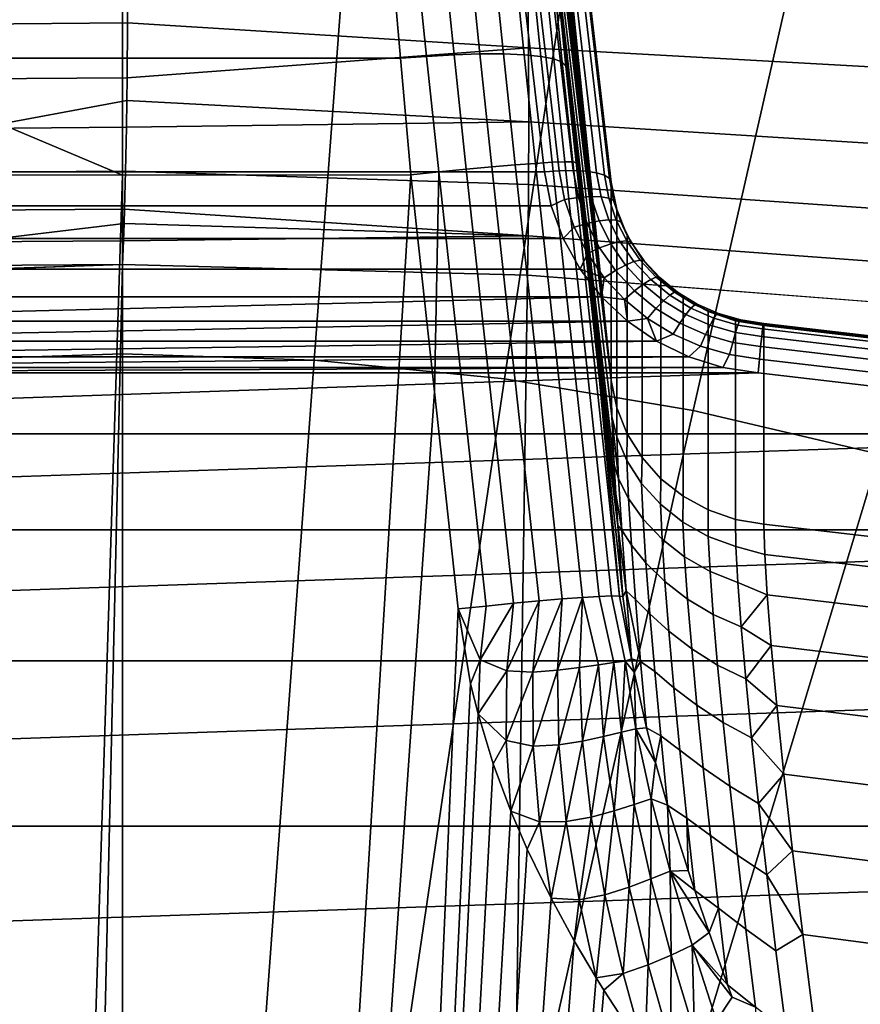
# Model space of a CAD drawing. Header units: metres. Extents: x -24 to 94, y -256 to 25.
# Tile 34 of 195: x -0.31 to 2.2, y -214.41 to -211.48. Entities that reach past the tile are written whole.
import ezdxf

# ---------------------------------------------------------------- set-up
doc = ezdxf.new("R2010")
doc.units = ezdxf.units.M
doc.layers.add('solid_10_061_003_XXX', color=7, linetype='CONTINUOUS')

msp = doc.modelspace()

# ---------------------------------------------------------------- linework, layer by layer
at = {"layer": 'solid_10_061_003_XXX'}
for points in [[(1.254924, -211.930679, 284.474213), (0.951287, -209.327682, 283.776764), (-0.951287, -209.327682, 283.776764), (-1.254924, -211.930679, 284.474213)], [(0.995294, -209.324188, 283.77066), (0.951287, -209.327682, 283.776764), (1.254924, -211.930679, 284.474213), (1.298931, -211.927185, 284.46814)], [(1.298931, -211.927185, 284.46814), (1.340994, -211.926422, 284.452667), (1.037357, -209.323425, 283.755188), (0.995294, -209.324188, 283.77066)], [(1.340994, -211.926422, 284.452667), (1.378733, -211.928482, 284.428558), (1.075096, -209.325485, 283.731079), (1.037357, -209.323425, 283.755188)], [(1.378733, -211.928482, 284.428558), (1.410251, -211.933258, 284.397034), (1.106614, -209.330246, 283.699554), (1.075096, -209.325485, 283.731079)], [(1.410251, -211.933258, 284.397034), (1.433965, -211.940491, 284.35968), (1.130328, -209.337494, 283.662201), (1.106614, -209.330246, 283.699554)], [(1.433965, -211.940491, 284.35968), (1.448684, -211.949844, 284.31839), (1.145046, -209.346848, 283.620911), (1.130328, -209.337494, 283.662201)], [(1.448684, -211.949844, 284.31839), (1.453667, -211.960815, 284.275238), (1.150029, -209.357819, 283.577759), (1.145046, -209.346848, 283.620911)], [(1.150029, -209.574829, 282.767883), (1.150029, -209.357819, 283.577759), (1.453667, -211.960815, 284.275238), (1.453667, -212.55127, 282.071655)], [(1.453667, -212.55127, 282.071655), (1.151871, -209.66449, 282.496429), (1.150029, -209.574829, 282.767883)], [(1.453667, -212.55127, 282.071655), (1.157442, -209.785828, 282.234619), (1.151871, -209.66449, 282.496429)], [(1.453667, -212.55127, 282.071655), (1.166722, -209.937332, 281.987427), (1.157442, -209.785828, 282.234619)], [(0, -209.958359, 337.2146), (-0.757059, -209.983337, 337.221283), (-0.569547, -212.490265, 338.457001), (0, -212.471481, 338.451965)], [(0.757059, -209.983337, 337.221283), (0, -209.958359, 337.2146), (0, -212.471481, 338.451965), (0.569547, -212.490265, 338.457001)], [(1.453667, -212.55127, 282.071655), (1.17958, -210.116592, 281.759308), (1.166722, -209.937332, 281.987427)], [(1.510589, -210.058167, 337.241333), (0.757059, -209.983337, 337.221283), (0.569547, -212.490265, 338.457001), (1.136438, -212.546555, 338.472076)], [(2.257076, -210.18248, 337.274658), (1.510589, -210.058167, 337.241333), (1.136438, -212.546555, 338.472076), (1.69803, -212.640091, 338.497162)], [(1.453667, -212.55127, 282.071655), (1.195806, -210.32074, 281.553802), (1.17958, -210.116592, 281.759308)], [(2.993039, -210.355713, 337.321075), (2.257076, -210.18248, 337.274658), (1.69803, -212.640091, 338.497162), (2.251706, -212.770416, 338.532074)], [(1.453667, -212.55127, 282.071655), (1.215207, -210.547348, 281.373352), (1.195806, -210.32074, 281.553802)], [(1.453667, -212.55127, 282.071655), (1.455864, -212.657883, 281.749146), (1.23755, -210.793701, 281.220154), (1.215207, -210.547348, 281.373352)], [(1.455864, -212.657883, 281.749146), (1.462515, -212.802475, 281.437592), (1.262567, -211.056732, 281.096344), (1.23755, -210.793701, 281.220154)], [(1.462515, -212.802475, 281.437592), (1.289882, -211.332474, 281.003967), (1.262567, -211.056732, 281.096344)], [(-0.826732, -211.592346, 280.465027), (-0.797168, -211.251846, 280.536926), (0.797168, -211.251846, 280.536926), (0.826732, -211.592346, 280.465027)], [(0.904686, -211.58725, 280.472809), (0.826732, -211.592346, 280.465027), (0.797168, -211.251846, 280.536926), (0.870027, -211.249786, 280.543701)], [(0.904686, -211.58725, 280.472809), (0.870027, -211.249786, 280.543701), (0.952052, -211.247375, 280.565308), (0.986425, -211.582047, 280.494965)], [(0.986425, -211.582047, 280.494965), (0.952052, -211.247375, 280.565308), (1.029498, -211.248962, 280.599945), (1.063431, -211.579346, 280.530518)], [(1.063431, -211.579346, 280.530518), (1.029498, -211.248962, 280.599945), (1.100132, -211.254501, 280.646606), (1.133484, -211.579224, 280.5784)], [(1.133484, -211.579224, 280.5784), (1.100132, -211.254501, 280.646606), (1.161922, -211.263855, 280.70401), (1.194568, -211.581696, 280.637238)], [(1.194568, -211.581696, 280.637238), (1.161922, -211.263855, 280.70401), (1.213088, -211.276733, 280.770477), (1.244923, -211.586685, 280.705353)], [(1.244923, -211.586685, 280.705353), (1.213088, -211.276733, 280.770477), (1.252155, -211.292755, 280.844055), (1.283099, -211.59404, 280.780762)], [(-0.427015, -211.312225, 286.320923), (0.016484, -211.308838, 286.314545), (0.01505, -211.487091, 286.121033), (-0.437379, -211.49054, 286.127533)], [(1.205289, -211.311783, 286.35202), (1.207379, -211.561523, 286.07663), (0.01505, -211.487091, 286.121033), (0.016484, -211.308838, 286.314545)], [(1.205289, -211.311783, 286.35202), (2.378841, -211.367371, 286.435211), (2.386555, -211.627045, 286.149963), (1.207379, -211.561523, 286.07663)], [(1.283099, -211.59404, 280.780762), (1.252155, -211.292755, 280.844055), (1.278, -211.311493, 280.922699), (1.307997, -211.603561, 280.861328)], [(1.278, -211.311493, 280.922699), (1.289882, -211.332474, 281.003967), (1.319011, -211.616058, 280.944427), (1.307997, -211.603561, 280.861328)], [(1.462515, -212.802475, 281.437592), (1.467503, -212.888321, 281.288208), (1.319011, -211.616058, 280.944427), (1.289882, -211.332474, 281.003967)], [(-0.437379, -211.49054, 286.127533), (0.01505, -211.487091, 286.121033), (0.013277, -211.65033, 285.914673), (-0.436935, -211.653671, 285.921082)], [(1.207379, -211.561523, 286.07663), (0.013277, -211.65033, 285.914673), (0.01505, -211.487091, 286.121033)], [(1.207379, -211.561523, 286.07663), (1.208375, -211.781158, 285.776703), (0.012386, -211.717484, 285.81958), (0.013277, -211.65033, 285.914673)], [(1.207379, -211.561523, 286.07663), (2.386555, -211.627045, 286.149963), (2.393079, -211.855515, 285.839142), (1.208375, -211.781158, 285.776703)], [(-0.826732, -211.592346, 280.465027), (0, -211.939758, 280.428497), (-0.857804, -211.939117, 280.433044)], [(0.826732, -211.592346, 280.465027), (0.857804, -211.939117, 280.433044), (0, -211.939758, 280.428497), (-0.826732, -211.592346, 280.465027)], [(0.904686, -211.58725, 280.472809), (0.941118, -211.93042, 280.441376), (0.857804, -211.939117, 280.433044), (0.826732, -211.592346, 280.465027)], [(0.941118, -211.93042, 280.441376), (0.904686, -211.58725, 280.472809), (0.986425, -211.582047, 280.494965), (1.022558, -211.922394, 280.463806)], [(1.022558, -211.922394, 280.463806), (0.986425, -211.582047, 280.494965), (1.063431, -211.579346, 280.530518), (1.099101, -211.915344, 280.499725)], [(1.099101, -211.915344, 280.499725), (1.063431, -211.579346, 280.530518), (1.133484, -211.579224, 280.5784), (1.168544, -211.909485, 280.548126)], [(1.168544, -211.909485, 280.548126), (1.133484, -211.579224, 280.5784), (1.194568, -211.581696, 280.637238), (1.228887, -211.904968, 280.607605)], [(1.228887, -211.904968, 280.607605), (1.194568, -211.581696, 280.637238), (1.244923, -211.586685, 280.705353), (1.278392, -211.901947, 280.676453)], [(1.278392, -211.901947, 280.676453), (1.244923, -211.586685, 280.705353), (1.283099, -211.59404, 280.780762), (1.315632, -211.900482, 280.752686)], [(1.315632, -211.900482, 280.752686), (1.283099, -211.59404, 280.780762), (1.307997, -211.603561, 280.861328), (1.339537, -211.90065, 280.834106)], [(1.339537, -211.90065, 280.834106), (1.307997, -211.603561, 280.861328), (1.319011, -211.616058, 280.944427), (1.349411, -211.902405, 280.918213)], [(1.467503, -212.888321, 281.288208), (1.473565, -212.98262, 281.144165), (1.349411, -211.902405, 280.918213), (1.319011, -211.616058, 280.944427)], [(-0.436935, -211.653671, 285.921082), (0.013277, -211.65033, 285.914673), (0.012386, -211.717484, 285.81958), (-0.435552, -211.800827, 285.702942)], [(0.012386, -211.717484, 285.81958), (0.011173, -211.797592, 285.696655), (-0.435552, -211.800827, 285.702942)], [(1.208375, -211.781158, 285.776703), (0.011173, -211.797592, 285.696655), (0.012386, -211.717484, 285.81958)], [(1.208375, -211.781158, 285.776703), (1.208265, -211.968307, 285.455475), (0.008751, -211.928085, 285.46817), (0.011173, -211.797592, 285.696655)], [(1.208375, -211.781158, 285.776703), (2.393079, -211.855515, 285.839142), (2.398342, -212.050293, 285.506165), (1.208265, -211.968307, 285.455475)], [(-0.435552, -211.800827, 285.702942), (0.011173, -211.797592, 285.696655), (0.008751, -211.928085, 285.46817), (-0.431446, -211.931137, 285.474304)], [(-0.431446, -211.931137, 285.474304), (0.008751, -211.928085, 285.46817), (0.006024, -212.041061, 285.230499), (-0.437847, -212.044067, 285.236725)], [(1.207051, -212.120926, 285.116486), (0.006024, -212.041061, 285.230499), (0.008751, -211.928085, 285.46817), (1.208265, -211.968307, 285.455475)], [(1.162775, -213.214264, 280.420868), (1.081504, -213.22229, 280.398285), (0.941118, -211.93042, 280.441376), (1.022558, -211.922394, 280.463806)], [(1.23914, -213.20723, 280.456879), (1.162775, -213.214264, 280.420868), (1.022558, -211.922394, 280.463806), (1.099101, -211.915344, 280.499725)], [(1.308405, -213.20137, 280.50531), (1.23914, -213.20723, 280.456879), (1.099101, -211.915344, 280.499725), (1.168544, -211.909485, 280.548126)], [(1.368582, -213.196854, 280.564758), (1.308405, -213.20137, 280.50531), (1.168544, -211.909485, 280.548126), (1.228887, -211.904968, 280.607605)], [(1.417943, -213.193817, 280.633575), (1.368582, -213.196854, 280.564758), (1.228887, -211.904968, 280.607605), (1.278392, -211.901947, 280.676453)], [(1.315123, -212.012695, 284.491058), (1.298931, -211.927185, 284.46814), (1.254924, -211.930679, 284.474213), (1.27479, -212.031464, 284.501221)], [(1.455072, -213.192337, 280.709717), (1.417943, -213.193817, 280.633575), (1.278392, -211.901947, 280.676453), (1.315632, -211.900482, 280.752686)], [(1.356141, -212.006424, 284.474091), (1.340994, -211.926422, 284.452667), (1.298931, -211.927185, 284.46814), (1.315123, -212.012695, 284.491058)], [(1.478901, -213.192474, 280.791016), (1.455072, -213.192337, 280.709717), (1.315632, -211.900482, 280.752686), (1.339537, -211.90065, 280.834106)], [(1.339537, -211.90065, 280.834106), (1.349411, -211.902405, 280.918213), (1.419254, -212.549957, 280.896515), (1.478901, -213.192474, 280.791016)], [(1.392942, -212.003525, 284.448669), (1.378733, -211.928482, 284.428558), (1.340994, -211.926422, 284.452667), (1.356141, -212.006424, 284.474091)], [(1.473565, -212.98262, 281.144165), (1.419254, -212.549957, 280.896515), (1.349411, -211.902405, 280.918213)], [(1.423677, -212.004166, 284.416016), (1.410251, -211.933258, 284.397034), (1.378733, -211.928482, 284.428558), (1.392942, -212.003525, 284.448669)], [(1.27479, -212.031464, 284.501221), (1.254924, -211.930679, 284.474213), (-1.254924, -211.930679, 284.474213), (-1.274799, -212.031509, 284.501251)], [(-0.928024, -212.584824, 280.411407), (-0.857804, -211.939117, 280.433044), (0, -211.939758, 280.428497), (-0.445615, -225.928711, 279.94278)], [(0.857804, -211.939117, 280.433044), (0, -225.919571, 279.940338), (-0.445615, -225.928711, 279.94278), (0, -211.939758, 280.428497)], [(0.857804, -211.939117, 280.433044), (0.928024, -212.584824, 280.411407), (0, -225.919571, 279.940338)], [(0.941118, -211.93042, 280.441376), (0.928024, -212.584824, 280.411407), (0.857804, -211.939117, 280.433044)], [(1.081504, -213.22229, 280.398285), (0.998334, -213.230972, 280.389862), (0.928024, -212.584824, 280.411407), (0.941118, -211.93042, 280.441376)], [(1.446802, -212.008286, 284.377838), (1.433965, -211.940491, 284.35968), (1.410251, -211.933258, 284.397034), (1.423677, -212.004166, 284.416016)], [(1.461154, -212.015701, 284.336029), (1.448684, -211.949844, 284.31839), (1.433965, -211.940491, 284.35968), (1.446802, -212.008286, 284.377838)], [(1.448684, -211.949844, 284.31839), (1.461154, -212.015701, 284.336029), (1.470539, -212.042023, 284.296997), (1.453667, -211.960815, 284.275238)], [(1.208265, -211.968307, 285.455475), (2.398342, -212.050293, 285.506165), (2.402286, -212.209259, 285.154633), (1.207051, -212.120926, 285.116486)], [(1.470541, -212.632492, 282.093414), (1.453667, -212.55127, 282.071655), (1.453667, -211.960815, 284.275238), (1.470539, -212.042023, 284.296997)], [(1.315123, -212.012695, 284.491058), (1.27479, -212.031464, 284.501221), (1.310488, -212.128784, 284.527313), (1.343286, -212.095276, 284.513184)], [(1.382486, -212.083664, 284.494781), (1.356141, -212.006424, 284.474091), (1.315123, -212.012695, 284.491058), (1.343286, -212.095276, 284.513184)], [(1.417656, -212.075989, 284.468079), (1.392942, -212.003525, 284.448669), (1.356141, -212.006424, 284.474091), (1.382486, -212.083664, 284.494781)], [(1.447029, -212.072617, 284.434357), (1.423677, -212.004166, 284.416016), (1.392942, -212.003525, 284.448669), (1.417656, -212.075989, 284.468079)], [(1.469128, -212.073746, 284.395386), (1.446802, -212.008286, 284.377838), (1.423677, -212.004166, 284.416016), (1.447029, -212.072617, 284.434357)], [(1.482845, -212.0793, 284.353058), (1.461154, -212.015701, 284.336029), (1.446802, -212.008286, 284.377838), (1.469128, -212.073746, 284.395386)], [(1.461154, -212.015701, 284.336029), (1.482845, -212.0793, 284.353058), (1.501529, -212.119263, 284.317688), (1.470539, -212.042023, 284.296997)], [(-1.274799, -212.031509, 284.501251), (-1.310506, -212.12883, 284.527313), (1.310488, -212.128784, 284.527313), (1.27479, -212.031464, 284.501221)], [(-0.437847, -212.044067, 285.236725), (0.006024, -212.041061, 285.230499), (0.004769, -212.083832, 285.126465), (-0.4518, -212.138962, 284.991486)], [(1.207051, -212.120926, 285.116486), (0.004769, -212.083832, 285.126465), (0.006024, -212.041061, 285.230499)], [(1.470539, -212.042023, 284.296997), (1.501529, -212.119263, 284.317688), (1.501536, -212.709717, 282.114105), (1.470541, -212.632492, 282.093414)], [(1.452409, -212.144485, 284.48642), (1.417656, -212.075989, 284.468079), (1.382486, -212.083664, 284.494781), (1.419533, -212.156693, 284.514343)], [(1.479866, -212.13736, 284.451721), (1.447029, -212.072617, 284.434357), (1.417656, -212.075989, 284.468079), (1.452409, -212.144485, 284.48642)], [(1.500525, -212.135635, 284.411957), (1.469128, -212.073746, 284.395386), (1.447029, -212.072617, 284.434357), (1.479866, -212.13736, 284.451721)], [(1.513346, -212.13942, 284.369171), (1.482845, -212.0793, 284.353058), (1.469128, -212.073746, 284.395386), (1.500525, -212.135635, 284.411957)], [(0.004769, -212.083832, 285.126465), (0.003012, -212.135742, 284.985352), (-0.4518, -212.138962, 284.991486)], [(1.207051, -212.120926, 285.116486), (0.003012, -212.135742, 284.985352), (0.004769, -212.083832, 285.126465)], [(1.343286, -212.095276, 284.513184), (1.310488, -212.128784, 284.527313), (1.361103, -212.219711, 284.551666), (1.38289, -212.17334, 284.534088)], [(1.419533, -212.156693, 284.514343), (1.382486, -212.083664, 284.494781), (1.343286, -212.095276, 284.513184), (1.38289, -212.17334, 284.534088)], [(1.513346, -212.13942, 284.369171), (1.501529, -212.119263, 284.317688), (1.482845, -212.0793, 284.353058)], [(-1.310506, -212.12883, 284.527313), (-1.361127, -212.219757, 284.551666), (1.361103, -212.219711, 284.551666), (1.310488, -212.128784, 284.527313)], [(1.207051, -212.120926, 285.116486), (1.20475, -212.23732, 284.763428), (0.000002, -212.206146, 284.755096), (0.003012, -212.135742, 284.985352)], [(1.207051, -212.120926, 285.116486), (2.402286, -212.209259, 285.154633), (2.404723, -212.330627, 284.788452), (1.20475, -212.23732, 284.763428)], [(1.501529, -212.119263, 284.317688), (1.545725, -212.190231, 284.3367), (1.545737, -212.780701, 282.133118), (1.501536, -212.709717, 282.114105)], [(1.552085, -212.194946, 284.384064), (1.545725, -212.190231, 284.3367), (1.501529, -212.119263, 284.317688), (1.513346, -212.13942, 284.369171)], [(-0.4518, -212.138962, 284.991486), (0.003012, -212.135742, 284.985352), (0.000002, -212.206146, 284.755096), (-0.450103, -212.208969, 284.761963)], [(1.466584, -212.224136, 284.53244), (1.419533, -212.156693, 284.514343), (1.38289, -212.17334, 284.534088), (1.433188, -212.245438, 284.553406)], [(1.496547, -212.207764, 284.503387), (1.452409, -212.144485, 284.48642), (1.419533, -212.156693, 284.514343), (1.466584, -212.224136, 284.53244)], [(1.521571, -212.197128, 284.467743), (1.479866, -212.13736, 284.451721), (1.452409, -212.144485, 284.48642), (1.496547, -212.207764, 284.503387)], [(1.540399, -212.192795, 284.427277), (1.500525, -212.135635, 284.411957), (1.479866, -212.13736, 284.451721), (1.521571, -212.197128, 284.467743)], [(1.552085, -212.194946, 284.384064), (1.513346, -212.13942, 284.369171), (1.500525, -212.135635, 284.411957), (1.540399, -212.192795, 284.427277)], [(1.433188, -212.245438, 284.553406), (1.38289, -212.17334, 284.534088), (1.361103, -212.219711, 284.551666)], [(1.588001, -212.244125, 284.44104), (1.540399, -212.192795, 284.427277), (1.521571, -212.197128, 284.467743), (1.571358, -212.250824, 284.482117)], [(1.59833, -212.244827, 284.39743), (1.552085, -212.194946, 284.384064), (1.540399, -212.192795, 284.427277), (1.588001, -212.244125, 284.44104)], [(1.545725, -212.190231, 284.3367), (1.601827, -212.252884, 284.353485), (1.601843, -212.843338, 282.149902), (1.545737, -212.780701, 282.133118)], [(1.552085, -212.194946, 284.384064), (1.59833, -212.244827, 284.39743), (1.601827, -212.252884, 284.353485), (1.545725, -212.190231, 284.3367)], [(-2.590719, -255.528259, 296.36322), (-1.578935, -212.25972, 284.76944), (0.000002, -212.206146, 284.755096), (-1.012579, -255.650787, 296.396057)], [(-0.450103, -212.208969, 284.761963), (0.000002, -212.206146, 284.755096), (-1.578935, -212.25972, 284.76944)], [(-1.361127, -212.219757, 284.551666), (-1.425476, -212.302155, 284.573761), (1.425443, -212.302124, 284.573761), (1.361103, -212.219711, 284.551666)], [(-1.012579, -255.650787, 296.396057), (0.000002, -212.206146, 284.755096), (1.20475, -212.23732, 284.763428), (0.570582, -255.665817, 296.400085)], [(1.433188, -212.245438, 284.553406), (1.361103, -212.219711, 284.551666), (1.425443, -212.302124, 284.573761)], [(1.549238, -212.264587, 284.518616), (1.496547, -212.207764, 284.503387), (1.466584, -212.224136, 284.53244), (1.522753, -212.284714, 284.548676)], [(1.571358, -212.250824, 284.482117), (1.521571, -212.197128, 284.467743), (1.496547, -212.207764, 284.503387), (1.549238, -212.264587, 284.518616)], [(0.570582, -255.665817, 296.400085), (1.20475, -212.23732, 284.763428), (2.404723, -212.330627, 284.788452), (2.150936, -255.573273, 296.375275)], [(1.493233, -212.310196, 284.57077), (1.433188, -212.245438, 284.553406), (1.425443, -212.302124, 284.573761)], [(1.522753, -212.284714, 284.548676), (1.466584, -212.224136, 284.53244), (1.433188, -212.245438, 284.553406), (1.493233, -212.310196, 284.57077)], [(1.628288, -212.29744, 284.494598), (1.571358, -212.250824, 284.482117), (1.549238, -212.264587, 284.518616), (1.60949, -212.313919, 284.53183)], [(1.642432, -212.288696, 284.452972), (1.588001, -212.244125, 284.44104), (1.571358, -212.250824, 284.482117), (1.628288, -212.29744, 284.494598)], [(1.65121, -212.288116, 284.409027), (1.59833, -212.244827, 284.39743), (1.588001, -212.244125, 284.44104), (1.642432, -212.288696, 284.452972)], [(1.59833, -212.244827, 284.39743), (1.65121, -212.288116, 284.409027), (1.668185, -212.305344, 284.367554), (1.601827, -212.252884, 284.353485)], [(1.60949, -212.313919, 284.53183), (1.549238, -212.264587, 284.518616), (1.522753, -212.284714, 284.548676), (1.586981, -212.337296, 284.562744)], [(1.601827, -212.252884, 284.353485), (1.668185, -212.305344, 284.367554), (1.668201, -212.895798, 282.163971), (1.601843, -212.843338, 282.149902)], [(-1.502111, -212.374176, 284.593048), (1.502074, -212.374146, 284.593048), (1.425443, -212.302124, 284.573761)], [(-1.425476, -212.302155, 284.573761), (-1.502111, -212.374176, 284.593048), (1.425443, -212.302124, 284.573761)], [(1.493233, -212.310196, 284.57077), (1.425443, -212.302124, 284.573761), (1.502074, -212.374146, 284.593048)], [(1.586981, -212.337296, 284.562744), (1.522753, -212.284714, 284.548676), (1.493233, -212.310196, 284.57077), (1.561893, -212.366409, 284.585846)], [(1.561893, -212.366409, 284.585846), (1.493233, -212.310196, 284.57077), (1.502074, -212.374146, 284.593048)], [(1.69129, -212.336075, 284.504974), (1.628288, -212.29744, 284.494598), (1.60949, -212.313919, 284.53183), (1.676167, -212.354813, 284.542786)], [(1.702668, -212.325638, 284.46286), (1.642432, -212.288696, 284.452972), (1.628288, -212.29744, 284.494598), (1.69129, -212.336075, 284.504974)], [(1.70973, -212.324005, 284.41864), (1.65121, -212.288116, 284.409027), (1.642432, -212.288696, 284.452972), (1.702668, -212.325638, 284.46286)], [(1.65121, -212.288116, 284.409027), (1.70973, -212.324005, 284.41864), (1.742847, -212.346069, 284.378479), (1.668185, -212.305344, 284.367554)], [(1.668185, -212.305344, 284.367554), (1.742847, -212.346069, 284.378479), (1.742861, -212.936539, 282.174866), (1.668201, -212.895798, 282.163971)], [(1.658059, -212.38089, 284.574432), (1.586981, -212.337296, 284.562744), (1.561893, -212.366409, 284.585846), (1.637876, -212.41301, 284.598328)], [(1.676167, -212.354813, 284.542786), (1.60949, -212.313919, 284.53183), (1.586981, -212.337296, 284.562744), (1.658059, -212.38089, 284.574432)], [(1.759175, -212.366013, 284.51297), (1.69129, -212.336075, 284.504974), (1.676167, -212.354813, 284.542786), (1.748013, -212.38649, 284.55127)], [(1.767574, -212.354263, 284.470551), (1.702668, -212.325638, 284.46286), (1.69129, -212.336075, 284.504974), (1.759175, -212.366013, 284.51297)], [(1.772787, -212.351822, 284.426086), (1.70973, -212.324005, 284.41864), (1.702668, -212.325638, 284.46286), (1.767574, -212.354263, 284.470551)], [(1.772787, -212.351822, 284.426086), (1.742847, -212.346069, 284.378479), (1.70973, -212.324005, 284.41864)], [(3.720643, -255.373596, 296.321777), (2.150936, -255.573273, 296.375275), (2.404723, -212.330627, 284.788452), (3.593129, -212.48497, 284.829803)], [(1.561893, -212.366409, 284.585846), (1.502074, -212.374146, 284.593048), (1.58911, -212.434036, 284.6091)], [(1.637876, -212.41301, 284.598328), (1.561893, -212.366409, 284.585846), (1.58911, -212.434036, 284.6091)], [(1.748013, -212.38649, 284.55127), (1.676167, -212.354813, 284.542786), (1.658059, -212.38089, 284.574432), (1.734647, -212.414658, 284.583466)], [(1.742847, -212.346069, 284.378479), (1.823617, -212.373886, 284.385925), (1.823625, -212.96434, 282.182343), (1.742861, -212.936539, 282.174866)], [(1.839192, -212.371033, 284.431244), (1.823617, -212.373886, 284.385925), (1.742847, -212.346069, 284.378479), (1.772787, -212.351822, 284.426086)], [(1.830666, -212.386688, 284.518524), (1.759175, -212.366013, 284.51297), (1.748013, -212.38649, 284.55127), (1.823674, -212.408371, 284.557129)], [(1.835927, -212.374039, 284.47583), (1.767574, -212.354263, 284.470551), (1.759175, -212.366013, 284.51297), (1.830666, -212.386688, 284.518524)], [(1.839192, -212.371033, 284.431244), (1.772787, -212.351822, 284.426086), (1.767574, -212.354263, 284.470551), (1.835927, -212.374039, 284.47583)], [(-1.589146, -212.434052, 284.6091), (1.58911, -212.434036, 284.6091), (1.502074, -212.374146, 284.593048)], [(-1.502111, -212.374176, 284.593048), (-1.589146, -212.434052, 284.6091), (1.502074, -212.374146, 284.593048)], [(1.734647, -212.414658, 284.583466), (1.658059, -212.38089, 284.574432), (1.637876, -212.41301, 284.598328), (1.719749, -212.449112, 284.608002)], [(1.823674, -212.408371, 284.557129), (1.748013, -212.38649, 284.55127), (1.734647, -212.414658, 284.583466), (1.815302, -212.437988, 284.589722)], [(1.839192, -212.371033, 284.431244), (1.907695, -212.381271, 284.43399), (1.90812, -212.38797, 284.389709), (1.823617, -212.373886, 284.385925)], [(1.823617, -212.373886, 284.385925), (1.90812, -212.38797, 284.389709), (1.90812, -212.978424, 282.186096), (1.823625, -212.96434, 282.182343)], [(1.904415, -212.39772, 284.521484), (1.830666, -212.386688, 284.518524), (1.823674, -212.408371, 284.557129), (1.901725, -212.420044, 284.560272)], [(1.906439, -212.384583, 284.478668), (1.835927, -212.374039, 284.47583), (1.830666, -212.386688, 284.518524), (1.904415, -212.39772, 284.521484)], [(1.907695, -212.381271, 284.43399), (1.839192, -212.371033, 284.431244), (1.835927, -212.374039, 284.47583), (1.906439, -212.384583, 284.478668)], [(3.470711, -212.580215, 284.570374), (1.904415, -212.39772, 284.521484), (1.901725, -212.420044, 284.560272), (3.465809, -212.60228, 284.6091)], [(3.474399, -212.567261, 284.527618), (1.906439, -212.384583, 284.478668), (1.904415, -212.39772, 284.521484), (3.470711, -212.580215, 284.570374)], [(3.476688, -212.564072, 284.482971), (1.907695, -212.381271, 284.43399), (1.906439, -212.384583, 284.478668), (3.474399, -212.567261, 284.527618)], [(1.907695, -212.381271, 284.43399), (3.476688, -212.564072, 284.482971), (3.477458, -212.570816, 284.43869), (1.90812, -212.38797, 284.389709)], [(3.477463, -213.16127, 282.235107), (1.90812, -212.978424, 282.186096), (1.90812, -212.38797, 284.389709), (3.477458, -212.570816, 284.43869)], [(1.719749, -212.449112, 284.608002), (1.637876, -212.41301, 284.598328), (1.58911, -212.434036, 284.6091), (1.684587, -212.480423, 284.621521)], [(1.815302, -212.437988, 284.589722), (1.734647, -212.414658, 284.583466), (1.719749, -212.449112, 284.608002), (1.80597, -212.47406, 284.614685)], [(1.901725, -212.420044, 284.560272), (1.823674, -212.408371, 284.557129), (1.815302, -212.437988, 284.589722), (1.898504, -212.450439, 284.593079)], [(3.465809, -212.60228, 284.6091), (1.901725, -212.420044, 284.560272), (1.898504, -212.450439, 284.593079), (3.45994, -212.632355, 284.641815)], [(-1.684624, -212.480438, 284.621521), (1.684587, -212.480423, 284.621521), (1.58911, -212.434036, 284.6091)], [(-1.589146, -212.434052, 284.6091), (-1.684624, -212.480438, 284.621521), (1.58911, -212.434036, 284.6091)], [(1.80597, -212.47406, 284.614685), (1.719749, -212.449112, 284.608002), (1.684587, -212.480423, 284.621521), (1.78628, -212.512253, 284.630066)], [(1.898504, -212.450439, 284.593079), (1.815302, -212.437988, 284.589722), (1.80597, -212.47406, 284.614685), (1.894914, -212.48735, 284.618256)], [(3.45994, -212.632355, 284.641815), (1.898504, -212.450439, 284.593079), (1.894914, -212.48735, 284.618256), (3.453398, -212.66893, 284.666901)], [(-1.78631, -212.512253, 284.630066), (1.78628, -212.512253, 284.630066), (1.684587, -212.480423, 284.621521)], [(-1.684624, -212.480438, 284.621521), (-1.78631, -212.512253, 284.630066), (1.684587, -212.480423, 284.621521)], [(0, -212.471481, 338.451965), (-0.569547, -212.490265, 338.457001), (-0.380246, -215.0625, 339.550018), (0, -215.049957, 339.546661)], [(0.569547, -212.490265, 338.457001), (0, -212.471481, 338.451965), (0, -215.049957, 339.546661), (0.380246, -215.0625, 339.550018)], [(1.894914, -212.48735, 284.618256), (1.80597, -212.47406, 284.614685), (1.78628, -212.512253, 284.630066), (1.891159, -212.528687, 284.63446)], [(-1.891159, -212.528687, 284.63446), (1.891159, -212.528687, 284.63446), (1.78628, -212.512253, 284.630066)], [(-1.78631, -212.512253, 284.630066), (-1.891159, -212.528687, 284.63446), (1.78628, -212.512253, 284.630066)], [(1.136438, -212.546555, 338.472076), (0.569547, -212.490265, 338.457001), (0.380246, -215.0625, 339.550018), (0.75872, -215.100082, 339.560089)], [(3.453398, -212.66893, 284.666901), (1.894914, -212.48735, 284.618256), (1.891159, -212.528687, 284.63446), (3.44451, -212.70961, 284.682922)], [(-3.444426, -212.709595, 284.682922), (3.44451, -212.70961, 284.682922), (1.891159, -212.528687, 284.63446)], [(-1.891159, -212.528687, 284.63446), (-3.444426, -212.709595, 284.682922), (1.891159, -212.528687, 284.63446)], [(1.69803, -212.640091, 338.497162), (1.136438, -212.546555, 338.472076), (0.75872, -215.100082, 339.560089), (1.133656, -215.162521, 339.576813)], [(1.473565, -212.98262, 281.144165), (1.488744, -213.194199, 280.875031), (1.419254, -212.549957, 280.896515)], [(1.478901, -213.192474, 280.791016), (1.419254, -212.549957, 280.896515), (1.488744, -213.194199, 280.875031)], [(1.470541, -212.632492, 282.093414), (1.470188, -212.718903, 281.803131), (1.455864, -212.657883, 281.749146), (1.453667, -212.55127, 282.071655)], [(0.998334, -213.230972, 280.389862), (0.445615, -225.928711, 279.94278), (0, -225.919571, 279.940338), (0.928024, -212.584824, 280.411407)], [(1.470188, -212.718903, 281.803131), (1.470541, -212.632492, 282.093414), (1.501536, -212.709717, 282.114105), (1.500187, -212.789688, 281.846252)], [(2.251706, -212.770416, 338.532074), (1.69803, -212.640091, 338.497162), (1.133656, -215.162521, 339.576813), (1.503306, -215.249527, 339.600128)], [(1.475913, -212.843536, 281.526978), (1.462515, -212.802475, 281.437592), (1.455864, -212.657883, 281.749146)], [(1.475913, -212.843536, 281.526978), (1.455864, -212.657883, 281.749146), (1.470188, -212.718903, 281.803131)], [(-3.444426, -212.709595, 284.682922), (-4.982792, -212.995697, 284.759583), (3.44451, -212.70961, 284.682922)], [(-4.982792, -212.995697, 284.759583), (4.982877, -212.995712, 284.759583), (3.44451, -212.70961, 284.682922)], [(1.475913, -212.843536, 281.526978), (1.470188, -212.718903, 281.803131), (1.500187, -212.789688, 281.846252), (1.505424, -212.902634, 281.590454)], [(1.500187, -212.789688, 281.846252), (1.501536, -212.709717, 282.114105), (1.545737, -212.780701, 282.133118), (1.543956, -212.857437, 281.879333)], [(2.794883, -212.936935, 338.576691), (2.251706, -212.770416, 338.532074), (1.503306, -215.249527, 339.600128), (1.865947, -215.360703, 339.629913)], [(1.475913, -212.843536, 281.526978), (1.48539, -212.997009, 281.266235), (1.467503, -212.888321, 281.288208), (1.462515, -212.802475, 281.437592)], [(1.505424, -212.902634, 281.590454), (1.500187, -212.789688, 281.846252), (1.543956, -212.857437, 281.879333), (1.549, -212.963593, 281.636353)], [(1.543956, -212.857437, 281.879333), (1.545737, -212.780701, 282.133118), (1.601843, -212.843338, 282.149902), (1.600157, -212.919479, 281.902893)], [(1.48539, -212.997009, 281.266235), (1.475913, -212.843536, 281.526978), (1.505424, -212.902634, 281.590454), (1.514112, -213.041016, 281.347931)], [(1.543956, -212.857437, 281.879333), (1.600157, -212.919479, 281.902893), (1.605263, -213.022903, 281.665985), (1.549, -212.963593, 281.636353)], [(1.600157, -212.919479, 281.902893), (1.601843, -212.843338, 282.149902), (1.668201, -212.895798, 282.163971), (1.667055, -212.972733, 281.919312)], [(1.48539, -212.997009, 281.266235), (1.473565, -212.98262, 281.144165), (1.467503, -212.888321, 281.288208)], [(1.667055, -212.972733, 281.919312), (1.668201, -212.895798, 282.163971), (1.742861, -212.936539, 282.174866), (1.742617, -213.015228, 281.929077)], [(1.514112, -213.041016, 281.347931), (1.505424, -212.902634, 281.590454), (1.549, -212.963593, 281.636353), (1.557374, -213.093323, 281.405457)], [(1.600157, -212.919479, 281.902893), (1.667055, -212.972733, 281.919312), (1.672364, -213.075775, 281.684479), (1.605263, -213.022903, 281.665985)], [(1.742617, -213.015228, 281.929077), (1.742861, -212.936539, 282.174866), (1.823625, -212.96434, 282.182343), (1.824545, -213.045319, 281.932892)], [(3.325029, -213.138885, 338.630798), (2.794883, -212.936935, 338.576691), (1.865947, -215.360703, 339.629913), (2.219888, -215.495529, 339.666046)], [(1.498484, -213.177307, 281.023865), (1.488744, -213.194199, 280.875031), (1.473565, -212.98262, 281.144165)], [(1.498484, -213.177307, 281.023865), (1.473565, -212.98262, 281.144165), (1.48539, -212.997009, 281.266235)], [(1.549, -212.963593, 281.636353), (1.605263, -213.022903, 281.665985), (1.613735, -213.149323, 281.440857), (1.557374, -213.093323, 281.405457)], [(1.667055, -212.972733, 281.919312), (1.742617, -213.015228, 281.929077), (1.748238, -213.11969, 281.693176), (1.672364, -213.075775, 281.684479)], [(1.824545, -213.045319, 281.932892), (1.823625, -212.96434, 282.182343), (1.90812, -212.978424, 282.186096), (1.910572, -213.06868, 281.913849)], [(3.478656, -213.251633, 281.962891), (1.910572, -213.06868, 281.913849), (1.90812, -212.978424, 282.186096), (3.477463, -213.16127, 282.235107)], [(-4.982792, -212.995697, 284.759583), (-6.497063, -213.385574, 284.864044), (4.982877, -212.995712, 284.759583)], [(-6.497063, -213.385574, 284.864044), (6.497111, -213.38559, 284.864075), (4.982877, -212.995712, 284.759583)], [(1.498484, -213.177307, 281.023865), (1.48539, -212.997009, 281.266235), (1.514112, -213.041016, 281.347931), (1.526126, -213.203201, 281.121063)], [(1.526126, -213.203201, 281.121063), (1.514112, -213.041016, 281.347931), (1.557374, -213.093323, 281.405457), (1.568961, -213.245193, 281.188873)], [(1.605263, -213.022903, 281.665985), (1.672364, -213.075775, 281.684479), (1.681169, -213.201889, 281.461487), (1.613735, -213.149323, 281.440857)], [(1.742617, -213.015228, 281.929077), (1.824545, -213.045319, 281.932892), (1.830541, -213.152435, 281.693634), (1.748238, -213.11969, 281.693176)], [(1.824545, -213.045319, 281.932892), (1.910572, -213.06868, 281.913849), (1.917842, -213.189423, 281.654999), (1.830541, -213.152435, 281.693634)], [(1.910572, -213.06868, 281.913849), (3.478656, -213.251633, 281.962891), (3.482277, -213.374741, 281.700409), (1.917842, -213.189423, 281.654999)], [(1.557374, -213.093323, 281.405457), (1.613735, -213.149323, 281.440857), (1.625466, -213.297302, 281.229614), (1.568961, -213.245193, 281.188873)], [(1.672364, -213.075775, 281.684479), (1.748238, -213.11969, 281.693176), (1.757552, -213.247818, 281.469513), (1.681169, -213.201889, 281.461487)], [(1.748238, -213.11969, 281.693176), (1.830541, -213.152435, 281.693634), (1.840467, -213.28418, 281.467255), (1.757552, -213.247818, 281.469513)], [(1.613735, -213.149323, 281.440857), (1.681169, -213.201889, 281.461487), (1.693362, -213.34964, 281.252533), (1.625466, -213.297302, 281.229614)], [(1.840467, -213.28418, 281.467255), (1.830541, -213.152435, 281.693634), (1.917842, -213.189423, 281.654999)], [(1.514715, -213.379135, 280.805023), (1.488744, -213.194199, 280.875031), (1.498484, -213.177307, 281.023865)], [(1.498484, -213.177307, 281.023865), (1.526126, -213.203201, 281.121063), (1.541375, -213.387405, 280.912262)], [(1.514715, -213.379135, 280.805023), (1.498484, -213.177307, 281.023865), (1.541375, -213.387405, 280.912262)], [(1.840467, -213.28418, 281.467255), (1.917842, -213.189423, 281.654999), (1.929913, -213.339981, 281.410889)], [(1.917842, -213.189423, 281.654999), (3.482277, -213.374741, 281.700409), (3.488266, -213.528168, 281.454041), (1.929913, -213.339981, 281.410889)], [(1.064432, -213.382126, 280.387329), (1.081504, -213.22229, 280.398285), (1.162775, -213.214264, 280.420868)], [(1.064432, -213.382126, 280.387329), (1.162775, -213.214264, 280.420868), (1.143277, -213.414917, 280.39856)], [(1.143277, -213.414917, 280.39856), (1.162775, -213.214264, 280.420868), (1.23914, -213.20723, 280.456879)], [(1.143277, -213.414917, 280.39856), (1.23914, -213.20723, 280.456879), (1.22083, -213.418869, 280.423523)], [(1.22083, -213.418869, 280.423523), (1.23914, -213.20723, 280.456879), (1.308405, -213.20137, 280.50531)], [(1.22083, -213.418869, 280.423523), (1.308405, -213.20137, 280.50531), (1.29365, -213.413513, 280.461761)], [(1.29365, -213.413513, 280.461761), (1.308405, -213.20137, 280.50531), (1.368582, -213.196854, 280.564758)], [(1.29365, -213.413513, 280.461761), (1.368582, -213.196854, 280.564758), (1.359351, -213.405334, 280.512268)], [(1.359351, -213.405334, 280.512268), (1.368582, -213.196854, 280.564758), (1.415927, -213.397156, 280.573547)], [(1.461694, -213.390564, 280.643829), (1.415927, -213.397156, 280.573547), (1.368582, -213.196854, 280.564758), (1.417943, -213.193817, 280.633575)], [(1.495307, -213.386337, 280.721008), (1.461694, -213.390564, 280.643829), (1.417943, -213.193817, 280.633575), (1.455072, -213.192337, 280.709717)], [(1.455072, -213.192337, 280.709717), (1.478901, -213.192474, 280.791016), (1.514715, -213.379135, 280.805023), (1.495307, -213.386337, 280.721008)], [(1.478901, -213.192474, 280.791016), (1.488744, -213.194199, 280.875031), (1.514715, -213.379135, 280.805023)], [(1.541375, -213.387405, 280.912262), (1.526126, -213.203201, 281.121063), (1.568961, -213.245193, 281.188873), (1.583683, -213.417603, 280.988708)], [(1.681169, -213.201889, 281.461487), (1.757552, -213.247818, 281.469513), (1.770449, -213.398132, 281.260376), (1.693362, -213.34964, 281.252533)], [(1.035677, -213.453934, 280.382629), (0.445615, -225.928711, 279.94278), (0.998334, -213.230972, 280.389862)], [(1.064432, -213.382126, 280.387329), (0.998334, -213.230972, 280.389862), (1.081504, -213.22229, 280.398285)], [(1.064432, -213.382126, 280.387329), (1.035677, -213.453934, 280.382629), (0.998334, -213.230972, 280.389862)], [(1.568961, -213.245193, 281.188873), (1.625466, -213.297302, 281.229614), (1.64037, -213.465317, 281.034332), (1.583683, -213.417603, 280.988708)], [(1.757552, -213.247818, 281.469513), (1.840467, -213.28418, 281.467255), (1.85421, -213.438965, 281.256165), (1.770449, -213.398132, 281.260376)], [(1.625466, -213.297302, 281.229614), (1.693362, -213.34964, 281.252533), (1.708849, -213.517456, 281.059662), (1.64037, -213.465317, 281.034332)], [(1.85421, -213.438965, 281.256165), (1.840467, -213.28418, 281.467255), (1.929913, -213.339981, 281.410889)], [(1.693362, -213.34964, 281.252533), (1.770449, -213.398132, 281.260376), (1.78682, -213.56897, 281.067932), (1.708849, -213.517456, 281.059662)], [(1.85421, -213.438965, 281.256165), (1.929913, -213.339981, 281.410889), (1.946686, -213.518509, 281.185089)], [(1.929913, -213.339981, 281.410889), (3.488266, -213.528168, 281.454041), (3.496566, -213.7099, 281.22702), (1.946686, -213.518509, 281.185089)], [(-6.497063, -213.385574, 284.864044), (-7.979051, -213.877136, 284.995758), (6.497111, -213.38559, 284.864075)], [(-7.979051, -213.877136, 284.995758), (7.979089, -213.877151, 284.995789), (6.497111, -213.38559, 284.864075)], [(1.064432, -213.382126, 280.387329), (1.057585, -213.542679, 280.379852), (1.035677, -213.453934, 280.382629)], [(1.064432, -213.382126, 280.387329), (1.143277, -213.414917, 280.39856), (1.057585, -213.542679, 280.379852)], [(1.431372, -213.610626, 280.516815), (1.415927, -213.397156, 280.573547), (1.461694, -213.390564, 280.643829)], [(1.431372, -213.610626, 280.516815), (1.461694, -213.390564, 280.643829), (1.484788, -213.598053, 280.579773)], [(1.484788, -213.598053, 280.579773), (1.461694, -213.390564, 280.643829), (1.495307, -213.386337, 280.721008)], [(1.484788, -213.598053, 280.579773), (1.495307, -213.386337, 280.721008), (1.527376, -213.587997, 280.651337)], [(1.495307, -213.386337, 280.721008), (1.514715, -213.379135, 280.805023), (1.522182, -213.419189, 280.789917)], [(1.527376, -213.587997, 280.651337), (1.495307, -213.386337, 280.721008), (1.522182, -213.419189, 280.789917)], [(1.514715, -213.379135, 280.805023), (1.541375, -213.387405, 280.912262), (1.522182, -213.419189, 280.789917)], [(1.522182, -213.419189, 280.789917), (1.541375, -213.387405, 280.912262), (1.558846, -213.585251, 280.727936)], [(1.558846, -213.585251, 280.727936), (1.541375, -213.387405, 280.912262), (1.583683, -213.417603, 280.988708), (1.601359, -213.608643, 280.806824)], [(1.141258, -213.621994, 280.381714), (1.057585, -213.542679, 280.379852), (1.143277, -213.414917, 280.39856)], [(1.141258, -213.621994, 280.381714), (1.143277, -213.414917, 280.39856), (1.22083, -213.418869, 280.423523)], [(1.141258, -213.621994, 280.381714), (1.22083, -213.418869, 280.423523), (1.22181, -213.638992, 280.396088)], [(1.22181, -213.638992, 280.396088), (1.22083, -213.418869, 280.423523), (1.29365, -213.413513, 280.461761)], [(1.22181, -213.638992, 280.396088), (1.29365, -213.413513, 280.461761), (1.29816, -213.635406, 280.423737)], [(1.29816, -213.635406, 280.423737), (1.29365, -213.413513, 280.461761), (1.359351, -213.405334, 280.512268)], [(1.29816, -213.635406, 280.423737), (1.359351, -213.405334, 280.512268), (1.368607, -213.6241, 280.464294)], [(1.368607, -213.6241, 280.464294), (1.359351, -213.405334, 280.512268), (1.415927, -213.397156, 280.573547)], [(1.368607, -213.6241, 280.464294), (1.415927, -213.397156, 280.573547), (1.431372, -213.610626, 280.516815)], [(1.527376, -213.587997, 280.651337), (1.522182, -213.419189, 280.789917), (1.558846, -213.585251, 280.727936)], [(1.583683, -213.417603, 280.988708), (1.64037, -213.465317, 281.034332), (1.658275, -213.65152, 280.856812), (1.601359, -213.608643, 280.806824)], [(1.770449, -213.398132, 281.260376), (1.85421, -213.438965, 281.256165), (1.871637, -213.61499, 281.062653), (1.78682, -213.56897, 281.067932)], [(1.871637, -213.61499, 281.062653), (1.85421, -213.438965, 281.256165), (1.946686, -213.518509, 281.185089)], [(1.035677, -213.453934, 280.382629), (1.057585, -213.542679, 280.379852), (0.445615, -225.928711, 279.94278)], [(1.64037, -213.465317, 281.034332), (1.708849, -213.517456, 281.059662), (1.727452, -213.703461, 280.884705), (1.658275, -213.65152, 280.856812)], [(1.708849, -213.517456, 281.059662), (1.78682, -213.56897, 281.067932), (1.806476, -213.758331, 280.894043), (1.727452, -213.703461, 280.884705)], [(1.871637, -213.61499, 281.062653), (1.946686, -213.518509, 281.185089), (1.968033, -213.723068, 280.980499)], [(1.946686, -213.518509, 281.185089), (3.496566, -213.7099, 281.22702), (3.507099, -213.917526, 281.022491), (1.968033, -213.723068, 280.980499)], [(1.057585, -213.542679, 280.379852), (1.103076, -213.692184, 280.375336), (0.445615, -225.928711, 279.94278)], [(1.141258, -213.621994, 280.381714), (1.103076, -213.692184, 280.375336), (1.057585, -213.542679, 280.379852)], [(1.78682, -213.56897, 281.067932), (1.871637, -213.61499, 281.062653), (1.892551, -213.810135, 280.888702), (1.806476, -213.758331, 280.894043)], [(1.46237, -213.831924, 280.465454), (1.431372, -213.610626, 280.516815), (1.484788, -213.598053, 280.579773)], [(1.46237, -213.831924, 280.465454), (1.484788, -213.598053, 280.579773), (1.522222, -213.813187, 280.519714)], [(1.522222, -213.813187, 280.519714), (1.484788, -213.598053, 280.579773), (1.527376, -213.587997, 280.651337)], [(1.522222, -213.813187, 280.519714), (1.527376, -213.587997, 280.651337), (1.572664, -213.796509, 280.584045)], [(1.527376, -213.587997, 280.651337), (1.558846, -213.585251, 280.727936), (1.585356, -213.687698, 280.690613)], [(1.572664, -213.796509, 280.584045), (1.527376, -213.587997, 280.651337), (1.585356, -213.687698, 280.690613)], [(1.558846, -213.585251, 280.727936), (1.601359, -213.608643, 280.806824), (1.585356, -213.687698, 280.690613)], [(1.141258, -213.621994, 280.381714), (1.155241, -213.832352, 280.371246), (1.103076, -213.692184, 280.375336)], [(1.141258, -213.621994, 280.381714), (1.22181, -213.638992, 280.396088), (1.155241, -213.832352, 280.371246)], [(1.320261, -213.863907, 280.392883), (1.29816, -213.635406, 280.423737), (1.368607, -213.6241, 280.464294)], [(1.320261, -213.863907, 280.392883), (1.368607, -213.6241, 280.464294), (1.394581, -213.850357, 280.422821)], [(1.394581, -213.850357, 280.422821), (1.368607, -213.6241, 280.464294), (1.431372, -213.610626, 280.516815)], [(1.394581, -213.850357, 280.422821), (1.431372, -213.610626, 280.516815), (1.46237, -213.831924, 280.465454)], [(1.585356, -213.687698, 280.690613), (1.601359, -213.608643, 280.806824), (1.621682, -213.815201, 280.645599)], [(1.601359, -213.608643, 280.806824), (1.658275, -213.65152, 280.856812), (1.679024, -213.853912, 280.6987), (1.621682, -213.815201, 280.645599)], [(1.892551, -213.810135, 280.888702), (1.871637, -213.61499, 281.062653), (1.968033, -213.723068, 280.980499)], [(1.240517, -213.86438, 280.375946), (1.155241, -213.832352, 280.371246), (1.22181, -213.638992, 280.396088)], [(1.240517, -213.86438, 280.375946), (1.22181, -213.638992, 280.396088), (1.29816, -213.635406, 280.423737)], [(1.240517, -213.86438, 280.375946), (1.29816, -213.635406, 280.423737), (1.320261, -213.863907, 280.392883)], [(1.658275, -213.65152, 280.856812), (1.727452, -213.703461, 280.884705), (1.749012, -213.905655, 280.72934), (1.679024, -213.853912, 280.6987)], [(1.572664, -213.796509, 280.584045), (1.585356, -213.687698, 280.690613), (1.621682, -213.815201, 280.645599)], [(1.103076, -213.692184, 280.375336), (1.155241, -213.832352, 280.371246), (0.445615, -225.928711, 279.94278)], [(1.727452, -213.703461, 280.884705), (1.806476, -213.758331, 280.894043), (1.829247, -213.964142, 280.740509), (1.749012, -213.905655, 280.72934)], [(1.892551, -213.810135, 280.888702), (1.968033, -213.723068, 280.980499), (1.993764, -213.951279, 280.80011)], [(1.968033, -213.723068, 280.980499), (3.507099, -213.917526, 281.022491), (3.519767, -214.148285, 280.84314), (1.993764, -213.951279, 280.80011)], [(1.806476, -213.758331, 280.894043), (1.892551, -213.810135, 280.888702), (1.916757, -214.022171, 280.736237), (1.829247, -213.964142, 280.740509)], [(1.571977, -214.034622, 280.465759), (1.522222, -213.813187, 280.519714), (1.572664, -213.796509, 280.584045)], [(1.571977, -214.034622, 280.465759), (1.572664, -213.796509, 280.584045), (1.628988, -214.011261, 280.521423)], [(1.628988, -214.011261, 280.521423), (1.572664, -213.796509, 280.584045), (1.621682, -213.815201, 280.645599)], [(1.155241, -213.832352, 280.371246), (1.203743, -213.945389, 280.368134), (0.445615, -225.928711, 279.94278)], [(1.240517, -213.86438, 280.375946), (1.203743, -213.945389, 280.368134), (1.155241, -213.832352, 280.371246)], [(1.435402, -214.081711, 280.389618), (1.394581, -213.850357, 280.422821), (1.46237, -213.831924, 280.465454)], [(1.435402, -214.081711, 280.389618), (1.46237, -213.831924, 280.465454), (1.506998, -214.059158, 280.421478)], [(1.506998, -214.059158, 280.421478), (1.46237, -213.831924, 280.465454), (1.522222, -213.813187, 280.519714)], [(1.506998, -214.059158, 280.421478), (1.522222, -213.813187, 280.519714), (1.571977, -214.034622, 280.465759)], [(1.621682, -213.815201, 280.645599), (1.679024, -213.853912, 280.6987), (1.682613, -214.00946, 280.580994)], [(1.628988, -214.011261, 280.521423), (1.621682, -213.815201, 280.645599), (1.682613, -214.00946, 280.580994)], [(1.916757, -214.022171, 280.736237), (1.892551, -213.810135, 280.888702), (1.993764, -213.951279, 280.80011)], [(1.358117, -214.096298, 280.370728), (1.320261, -213.863907, 280.392883), (1.394581, -213.850357, 280.422821)], [(1.358117, -214.096298, 280.370728), (1.394581, -213.850357, 280.422821), (1.435402, -214.081711, 280.389618)], [(1.679024, -213.853912, 280.6987), (1.749012, -213.905655, 280.72934), (1.77334, -214.121887, 280.595001), (1.70239, -214.069046, 280.562347)], [(1.682613, -214.00946, 280.580994), (1.679024, -213.853912, 280.6987), (1.70239, -214.069046, 280.562347)], [(-7.979051, -213.877136, 284.995758), (-9.421318, -214.46785, 285.154053), (7.979089, -213.877151, 284.995789)], [(-9.421318, -214.46785, 285.154053), (9.421386, -214.46788, 285.154053), (7.979089, -213.877151, 284.995789)], [(1.240517, -213.86438, 280.375946), (1.274946, -214.091919, 280.364258), (1.203743, -213.945389, 280.368134)], [(1.240517, -213.86438, 280.375946), (1.320261, -213.863907, 280.392883), (1.274946, -214.091919, 280.364258)], [(1.358117, -214.096298, 280.370728), (1.274946, -214.091919, 280.364258), (1.320261, -213.863907, 280.392883)], [(1.749012, -213.905655, 280.72934), (1.829247, -213.964142, 280.740509), (1.854914, -214.184143, 280.608765), (1.77334, -214.121887, 280.595001)], [(1.203743, -213.945389, 280.368134), (1.274946, -214.091919, 280.364258), (0.445615, -225.928711, 279.94278)], [(1.916757, -214.022171, 280.736237), (1.993764, -213.951279, 280.80011), (2.023636, -214.200165, 280.646729)], [(1.993764, -213.951279, 280.80011), (3.519767, -214.148285, 280.84314), (3.53448, -214.399139, 280.691406), (2.023636, -214.200165, 280.646729)], [(1.829247, -213.964142, 280.740509), (1.916757, -214.022171, 280.736237), (1.944003, -214.248657, 280.606659), (1.854914, -214.184143, 280.608765)], [(1.628988, -214.011261, 280.521423), (1.682613, -214.00946, 280.580994), (1.70239, -214.069046, 280.562347)], [(1.563464, -214.290543, 280.386627), (1.506998, -214.059158, 280.421478), (1.571977, -214.034622, 280.465759)], [(1.563464, -214.290543, 280.386627), (1.571977, -214.034622, 280.465759), (1.632235, -214.261108, 280.419922)], [(1.632235, -214.261108, 280.419922), (1.571977, -214.034622, 280.465759), (1.628988, -214.011261, 280.521423)], [(1.628988, -214.011261, 280.521423), (1.70239, -214.069046, 280.562347), (1.74505, -214.19368, 280.525299)], [(1.694468, -214.231522, 280.465515), (1.628988, -214.011261, 280.521423), (1.74505, -214.19368, 280.525299)], [(1.632235, -214.261108, 280.419922), (1.628988, -214.011261, 280.521423), (1.694468, -214.231522, 280.465515)], [(1.944003, -214.248657, 280.606659), (1.916757, -214.022171, 280.736237), (2.023636, -214.200165, 280.646729)], [(1.489273, -214.315994, 280.366211), (1.435402, -214.081711, 280.389618), (1.506998, -214.059158, 280.421478)], [(1.489273, -214.315994, 280.366211), (1.506998, -214.059158, 280.421478), (1.563464, -214.290543, 280.386627)], [(1.274946, -214.091919, 280.364258), (1.343647, -214.218338, 280.361115), (0.445615, -225.928711, 279.94278)], [(1.358117, -214.096298, 280.370728), (1.343647, -214.218338, 280.361115), (1.274946, -214.091919, 280.364258)], [(1.358117, -214.096298, 280.370728), (1.409077, -214.328918, 280.358521), (1.343647, -214.218338, 280.361115)], [(1.358117, -214.096298, 280.370728), (1.435402, -214.081711, 280.389618), (1.409077, -214.328918, 280.358521)], [(1.489273, -214.315994, 280.366211), (1.409077, -214.328918, 280.358521), (1.435402, -214.081711, 280.389618)], [(1.70239, -214.069046, 280.562347), (1.77334, -214.121887, 280.595001), (1.74505, -214.19368, 280.525299)], [(1.74505, -214.19368, 280.525299), (1.77334, -214.121887, 280.595001), (1.800303, -214.349258, 280.483185)], [(1.77334, -214.121887, 280.595001), (1.854914, -214.184143, 280.608765), (1.883221, -214.415894, 280.499878), (1.800303, -214.349258, 280.483185)], [(1.854914, -214.184143, 280.608765), (1.944003, -214.248657, 280.606659), (1.974019, -214.487015, 280.50116), (1.883221, -214.415894, 280.499878)], [(1.694468, -214.231522, 280.465515), (1.74505, -214.19368, 280.525299), (1.800303, -214.349258, 280.483185)], [(2.023636, -214.200165, 280.646729), (2.057334, -214.466629, 280.522583), (1.974019, -214.487015, 280.50116), (1.944003, -214.248657, 280.606659)], [(2.023636, -214.200165, 280.646729), (3.53448, -214.399139, 280.691406), (3.551081, -214.666763, 280.569366), (2.057334, -214.466629, 280.522583)], [(1.343647, -214.218338, 280.361115), (1.409077, -214.328918, 280.358521), (0.445615, -225.928711, 279.94278)], [(1.701327, -214.491425, 280.383942), (1.632235, -214.261108, 280.419922), (1.694468, -214.231522, 280.465515)], [(1.694468, -214.231522, 280.465515), (1.800303, -214.349258, 280.483185), (1.813681, -214.386185, 280.473907)], [(1.767457, -214.45665, 280.418335), (1.694468, -214.231522, 280.465515), (1.813681, -214.386185, 280.473907)], [(1.701327, -214.491425, 280.383942), (1.694468, -214.231522, 280.465515), (1.767457, -214.45665, 280.418335)], [(1.630047, -214.524429, 280.362457), (1.563464, -214.290543, 280.386627), (1.632235, -214.261108, 280.419922)], [(1.630047, -214.524429, 280.362457), (1.632235, -214.261108, 280.419922), (1.701327, -214.491425, 280.383942)], [(1.489273, -214.315994, 280.366211), (1.563464, -214.290543, 280.386627), (1.553998, -214.550537, 280.353851)], [(1.630047, -214.524429, 280.362457), (1.553998, -214.550537, 280.353851), (1.563464, -214.290543, 280.386627)], [(1.409077, -214.328918, 280.358521), (1.431588, -214.36525, 280.357697), (0.445615, -225.928711, 279.94278)], [(1.489273, -214.315994, 280.366211), (1.431588, -214.36525, 280.357697), (1.409077, -214.328918, 280.358521)], [(1.489273, -214.315994, 280.366211), (1.553998, -214.550537, 280.353851), (1.534358, -214.522095, 280.354401), (1.431588, -214.36525, 280.357697)], [(1.813681, -214.386185, 280.473907), (1.800303, -214.349258, 280.483185), (1.883221, -214.415894, 280.499878)], [(1.431588, -214.36525, 280.357697), (1.534358, -214.522095, 280.354401), (0.445615, -225.928711, 279.94278)], [(1.767457, -214.45665, 280.418335), (1.813681, -214.386185, 280.473907), (1.883221, -214.415894, 280.499878), (1.88359, -214.575638, 280.430939)]]:
    msp.add_3dface(points, dxfattribs=at)

doc.saveas('drawing.dxf')
